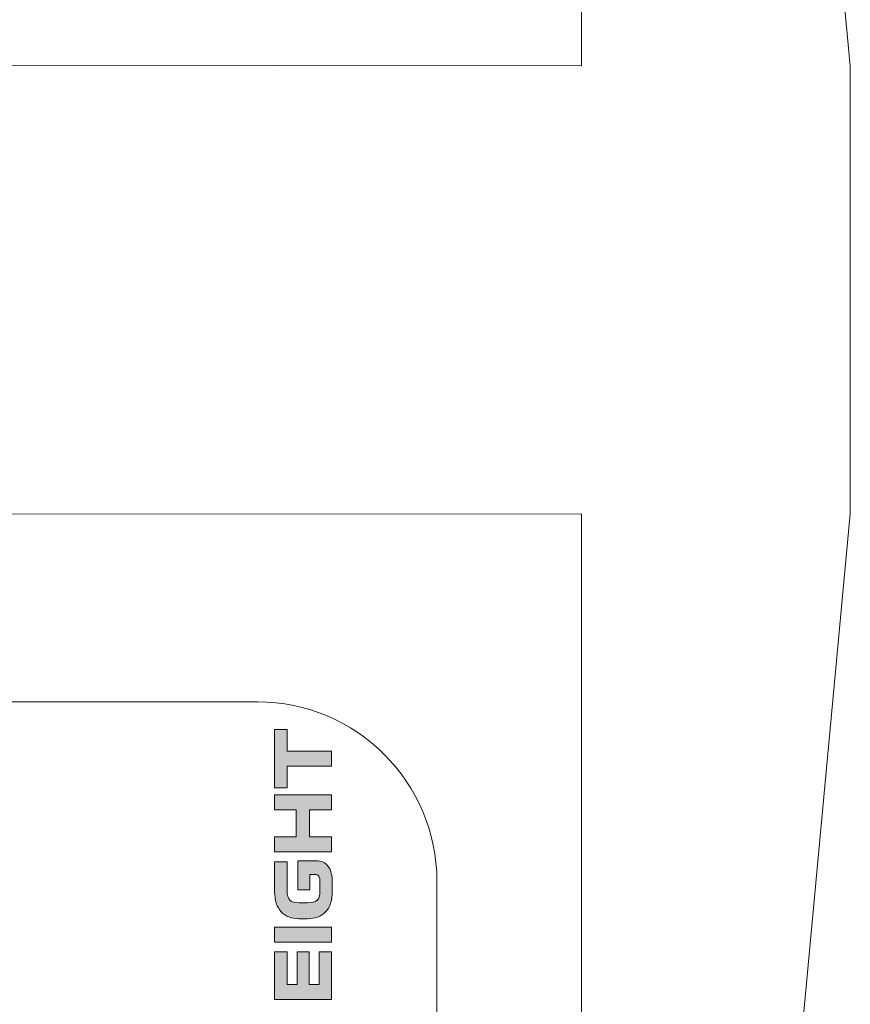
# Model space of a CAD drawing. Header units: millimetres. Extents: x 7 to 595, y -296 to -6.
# Tile 108 of 131: x 548 to 595, y -204 to -149. Entities that reach past the tile are written whole.
import ezdxf

# ---------------------------------------------------------------- set-up
doc = ezdxf.new("R2010")
doc.units = ezdxf.units.MM
doc.header["$MEASUREMENT"] = 0
doc.layers.add('Layer 1', color=7, linetype='Continuous', lineweight=0)

# ---------------------------------------------------------------- blocks, each defined once
blk = doc.blocks.new('Block_51')
at = {"layer": 'Layer 1', "color": 240, "lineweight": 0, "true_color": 0xed2224}
blk.add_line((594.749, -176.909), (587.259, -256.91), dxfattribs=at)
for points in [[(579.745, -151.911), (579.745, -151.911), (579.735, -71.911), (579.735, -71.911), (579.735, -71.911), (587.235, -71.91), (587.235, -71.91)], [(587.259, -256.91), (587.259, -256.91), (579.759, -256.911), (579.759, -256.911), (579.759, -256.911), (579.749, -176.911), (579.749, -176.911)]]:
    blk.add_open_spline(points, degree=3, knots=[0, 0, 0, 0, 1, 1, 1, 2, 2, 2, 2], dxfattribs=at)
for points in [[(587.235, -71.91), (587.235, -71.91), (594.745, -151.909), (594.745, -151.909)], [(409.736, -151.711), (409.736, -151.711), (579.745, -151.911), (579.745, -151.911)], [(594.745, -151.909), (594.745, -151.909), (594.749, -176.909), (594.749, -176.909)], [(579.749, -176.911), (579.749, -176.911), (369.749, -176.938), (369.749, -176.938)]]:
    blk.add_open_spline(points, degree=3, dxfattribs=at)
blk = doc.blocks.new('Block_54')
at = {"layer": 'Layer 1', "color": 240, "lineweight": 0, "true_color": 0xed2224}
blk.add_open_spline([(466.685, -272.392), (466.685, -272.392), (446.685, -272.392), (446.685, -272.392), (446.685, -272.392), (446.685, -197.392), (446.685, -197.392), (446.685, -191.892), (451.185, -187.392), (456.685, -187.392), (456.685, -187.392), (561.685, -187.392), (561.685, -187.392), (567.185, -187.392), (571.685, -191.892), (571.685, -197.392), (571.685, -197.392), (571.685, -272.392), (571.685, -272.392), (571.685, -272.392), (551.685, -272.392), (551.685, -272.392)], degree=3, knots=[0, 0, 0, 0, 1, 1, 1, 2, 2, 2, 3, 3, 3, 4, 4, 4, 5, 5, 5, 6, 6, 6, 7, 7, 7, 7], dxfattribs=at)
blk = doc.blocks.new('Block_53')
at = {"layer": 'Layer 1', "true_color": 0x010101, "transparency": 33554687}
for points in [[(565.806, -190.988), (563.329, -190.988), (563.329, -192.194), (562.631, -192.194), (562.631, -188.934), (563.329, -188.934), (563.329, -190.141), (565.806, -190.141)], [(565.806, -195.771), (562.631, -195.771), (562.631, -194.925), (563.833, -194.925), (563.833, -193.422), (562.631, -193.422), (562.631, -192.575), (565.806, -192.575), (565.806, -193.422), (564.574, -193.422), (564.574, -194.925), (565.806, -194.925)], [(565.806, -200.809), (562.631, -200.809), (562.631, -199.962), (565.806, -199.962)], [(565.806, -203.996), (562.631, -203.996), (562.631, -201.346), (563.329, -201.346), (563.329, -203.171), (563.88, -203.171), (563.88, -201.346), (564.557, -201.346), (564.557, -203.171), (565.107, -203.171), (565.107, -201.346), (565.806, -201.346)]]:
    blk.add_hatch(color=18, dxfattribs=at).paths.add_polyline_path(points)
h = blk.add_hatch(color=18, dxfattribs=at)
edge = h.paths.add_edge_path()
edge.add_spline(control_points=[(562.631, -196.317), (562.631, -196.317), (563.329, -196.317), (563.329, -196.317), (563.329, -196.317), (563.329, -197.926), (563.329, -197.926), (563.329, -198.188), (563.381, -198.368), (563.484, -198.464), (563.587, -198.56), (563.757, -198.608), (563.994, -198.608), (563.994, -198.608), (564.472, -198.608), (564.472, -198.608), (564.724, -198.608), (564.901, -198.56), (565.006, -198.466), (565.11, -198.371), (565.162, -198.21), (565.162, -197.981), (565.162, -197.981), (565.162, -197.465), (565.162, -197.465), (565.162, -197.307), (565.139, -197.193), (565.093, -197.124), (565.046, -197.055), (564.972, -197.02), (564.87, -197.02), (564.87, -197.02), (564.591, -197.02), (564.591, -197.02), (564.591, -197.02), (564.591, -197.875), (564.591, -197.875), (564.591, -197.875), (563.922, -197.875), (563.922, -197.875), (563.922, -197.875), (563.922, -196.258), (563.922, -196.258), (563.922, -196.258), (564.925, -196.258), (564.925, -196.258), (565.242, -196.258), (565.474, -196.365), (565.624, -196.578), (565.773, -196.791), (565.848, -197.096), (565.848, -197.494), (565.848, -197.494), (565.848, -197.956), (565.848, -197.956), (565.848, -198.472), (565.724, -198.858), (565.476, -199.114), (565.227, -199.369), (564.882, -199.497), (564.439, -199.497), (564.439, -199.497), (563.986, -199.497), (563.986, -199.497), (563.78, -199.497), (563.593, -199.464), (563.425, -199.399), (563.257, -199.334), (563.114, -199.238), (562.997, -199.111), (562.88, -198.984), (562.79, -198.825), (562.726, -198.633), (562.663, -198.441), (562.631, -198.219), (562.631, -197.968), (562.631, -197.968), (562.631, -196.317), (562.631, -196.317)], knot_values=[0, 0, 0, 0, 1, 1, 1, 2, 2, 2, 3, 3, 3, 4, 4, 4, 5, 5, 5, 6, 6, 6, 7, 7, 7, 8, 8, 8, 9, 9, 9, 10, 10, 10, 11, 11, 11, 12, 12, 12, 13, 13, 13, 14, 14, 14, 15, 15, 15, 16, 16, 16, 17, 17, 17, 18, 18, 18, 19, 19, 19, 20, 20, 20, 21, 21, 21, 22, 22, 22, 23, 23, 23, 24, 24, 24, 25, 25, 25, 26, 26, 26, 26], degree=3, periodic=0)
at = {"layer": 'Layer 1'}
for points in [[(565.806, -190.988), (563.329, -190.988), (563.329, -192.194), (562.631, -192.194), (562.631, -188.934), (563.329, -188.934), (563.329, -190.141), (565.806, -190.141)], [(565.806, -195.771), (562.631, -195.771), (562.631, -194.925), (563.833, -194.925), (563.833, -193.422), (562.631, -193.422), (562.631, -192.575), (565.806, -192.575), (565.806, -193.422), (564.574, -193.422), (564.574, -194.925), (565.806, -194.925)], [(565.806, -200.809), (562.631, -200.809), (562.631, -199.962), (565.806, -199.962)], [(565.806, -203.996), (562.631, -203.996), (562.631, -201.346), (563.329, -201.346), (563.329, -203.171), (563.88, -203.171), (563.88, -201.346), (564.557, -201.346), (564.557, -203.171), (565.107, -203.171), (565.107, -201.346), (565.806, -201.346)]]:
    blk.add_lwpolyline(points, close=True, dxfattribs=at)
blk.add_open_spline([(562.631, -196.317), (562.631, -196.317), (563.329, -196.317), (563.329, -196.317), (563.329, -196.317), (563.329, -197.926), (563.329, -197.926), (563.329, -198.188), (563.381, -198.368), (563.484, -198.464), (563.587, -198.56), (563.757, -198.608), (563.994, -198.608), (563.994, -198.608), (564.472, -198.608), (564.472, -198.608), (564.724, -198.608), (564.901, -198.56), (565.006, -198.466), (565.11, -198.371), (565.162, -198.21), (565.162, -197.981), (565.162, -197.981), (565.162, -197.465), (565.162, -197.465), (565.162, -197.307), (565.139, -197.193), (565.093, -197.124), (565.046, -197.055), (564.972, -197.02), (564.87, -197.02), (564.87, -197.02), (564.591, -197.02), (564.591, -197.02), (564.591, -197.02), (564.591, -197.875), (564.591, -197.875), (564.591, -197.875), (563.922, -197.875), (563.922, -197.875), (563.922, -197.875), (563.922, -196.258), (563.922, -196.258), (563.922, -196.258), (564.925, -196.258), (564.925, -196.258), (565.242, -196.258), (565.474, -196.365), (565.624, -196.578), (565.773, -196.791), (565.848, -197.096), (565.848, -197.494), (565.848, -197.494), (565.848, -197.956), (565.848, -197.956), (565.848, -198.472), (565.724, -198.858), (565.476, -199.114), (565.227, -199.369), (564.882, -199.497), (564.439, -199.497), (564.439, -199.497), (563.986, -199.497), (563.986, -199.497), (563.78, -199.497), (563.593, -199.464), (563.425, -199.399), (563.257, -199.334), (563.114, -199.238), (562.997, -199.111), (562.88, -198.984), (562.79, -198.825), (562.726, -198.633), (562.663, -198.441), (562.631, -198.219), (562.631, -197.968), (562.631, -197.968), (562.631, -196.317), (562.631, -196.317)], degree=3, knots=[0, 0, 0, 0, 1, 1, 1, 2, 2, 2, 3, 3, 3, 4, 4, 4, 5, 5, 5, 6, 6, 6, 7, 7, 7, 8, 8, 8, 9, 9, 9, 10, 10, 10, 11, 11, 11, 12, 12, 12, 13, 13, 13, 14, 14, 14, 15, 15, 15, 16, 16, 16, 17, 17, 17, 18, 18, 18, 19, 19, 19, 20, 20, 20, 21, 21, 21, 22, 22, 22, 23, 23, 23, 24, 24, 24, 25, 25, 25, 26, 26, 26, 26], dxfattribs=at)
blk.add_blockref('Block_54', (0, 0), dxfattribs=at)

msp = doc.modelspace()

# ---------------------------------------------------------------- block references
at = {"layer": 'Layer 1'}
for name in ['Block_51', 'Block_53']:
    msp.add_blockref(name, (0, 0), dxfattribs=at)

doc.saveas('drawing.dxf')
